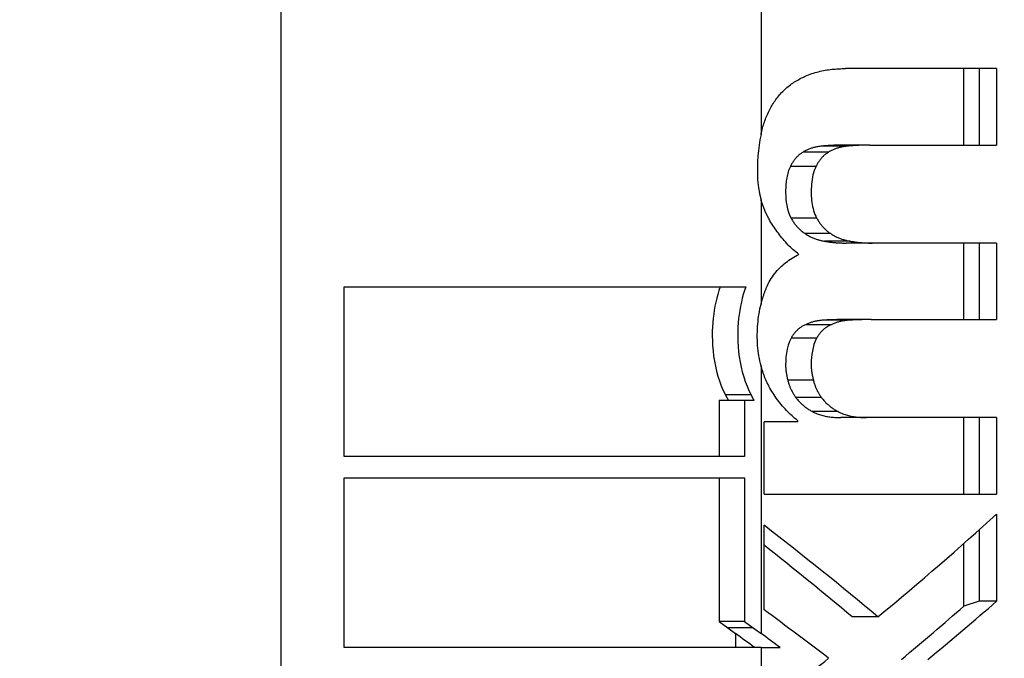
# Model space of a CAD drawing. Header units: inches. Extents: x 0 to 160, y -11 to 104.
# Tile 86 of 121: x 113.561 to 113.886, y 55.653 to 55.864. Entities that reach past the tile are written whole.
import ezdxf

# ---------------------------------------------------------------- set-up
doc = ezdxf.new("R2010")
doc.units = ezdxf.units.IN
doc.header["$LTSCALE"] = 9.614827
doc.header["$MEASUREMENT"] = 0
for name, color, linetype, lineweight in [('Dimensions(ANSI)', 7, 'Continuous', 25), ('Visible Edges(ANSI)', 7, 'Continuous', 25), ('Visible Tangent Edges(ANSI)', 7, 'Continuous', 25)]:
    doc.layers.add(name, color=color, linetype=linetype, lineweight=lineweight)
doc.styles.add('Dimension-ANSI', font='arialbd.ttf')
doc.dimstyles.new('INCH-ANSI', dxfattribs={"dimscale": 9.614827, "dimtxt": 0.12, "dimasz": 0.098425, "dimexe": 0.04, "dimexo": 0.04, "dimgap": 0.031496, "dimtad": 0, "dimtih": 1, "dimtoh": 1, "dimdec": 3, "dimzin": 0, "dimdsep": 46, "dimtxsty": 'Dimension-ANSI', "dimcen": 0.09, "dimdle": 0.312, "dimclrd": 179, "dimclre": 179, "dimclrt": 7, "dimadec": 1, "dimazin": 0, "dimtfac": 1, "dimtdec": 3, "dimtofl": 0, "dimtmove": 0, "dimatfit": 3, "dimfxl": 1, "dimtolj": 1, "dimtzin": 4, "dimlwd": 25, "dimlwe": 25, "dimarcsym": 0})

# ---------------------------------------------------------------- blocks, each defined once
blk = doc.blocks.new('*D20')
at = {"layer": 'Defpoints', "color": 0, "linetype": 'Continuous', "transparency": 16777216}
for p in [(113.69783, 89.07304), (114.8965, 89.07304), (112.74344, 22.01286)]:
    blk.add_point(p, dxfattribs=at)
at = {"layer": 'Dimensions(ANSI)', "color": 179, "linetype": 'Continuous', "lineweight": 25, "true_color": 0x262658, "transparency": 16777216}
blk.add_line((114.08242, 89.07304), (114.8965, 89.07304), dxfattribs=at)
at = {"layer": 'Dimensions(ANSI)', "color": 7, "linetype": 'Continuous', "lineweight": 25, "transparency": 16777216, "insert": (117.62494, 89.07304), "char_height": 1.153779, "attachment_point": 5, "style": 'Dimension-ANSI'}
blk.add_mtext('\\A1;46.375', dxfattribs=at)

msp = doc.modelspace()

# ---------------------------------------------------------------- linework, layer by layer
at = {"layer": 'Visible Edges(ANSI)'}
for p, q in [((113.88313, 55.84737), (113.83329, 55.84737)), ((113.87236, 55.82215), (113.87236, 55.84737)), ((113.87738, 55.84737), (113.87738, 55.82215)), ((113.88313, 55.84737), (113.88313, 55.82215)), ((113.84131, 55.82215), (113.83279, 55.82215)), ((113.84131, 55.82215), (113.88313, 55.82215)), ((113.84206, 55.78982), (113.83354, 55.78982)), ((113.88313, 55.78982), (113.84206, 55.78982)), ((113.87236, 55.7646), (113.87236, 55.78982)), ((113.87738, 55.78982), (113.87738, 55.7646)), ((113.88313, 55.78982), (113.88313, 55.7646)), ((113.66805, 55.77542), (113.80042, 55.77542)), ((113.66805, 55.71948), (113.66805, 55.77542)), ((113.84176, 55.7646), (113.83324, 55.7646)), ((113.84176, 55.7646), (113.88313, 55.7646)), ((113.80007, 55.73794), (113.79165, 55.73794)), ((113.79165, 55.73794), (113.79165, 55.71948)), ((113.80313, 55.73794), (113.80007, 55.73794)), ((113.80007, 55.73794), (113.80007, 55.71948)), ((113.8065, 55.70705), (113.8065, 55.73085)), ((113.81763, 55.73085), (113.8065, 55.73085)), ((113.81763, 55.73085), (113.81763, 55.7312)), ((113.84026, 55.73227), (113.83175, 55.73227)), ((113.88313, 55.73227), (113.84026, 55.73227)), ((113.87236, 55.70705), (113.87236, 55.73227)), ((113.87738, 55.73227), (113.87738, 55.70705)), ((113.88313, 55.73227), (113.88313, 55.70705)), ((113.80007, 55.71948), (113.66805, 55.71948)), ((113.66805, 55.71239), (113.80007, 55.71239)), ((113.66805, 55.65644), (113.66805, 55.71239)), ((113.79165, 55.71239), (113.79165, 55.66505)), ((113.80007, 55.71239), (113.80007, 55.66505)), ((113.8065, 55.70705), (113.88313, 55.70705)), ((113.88313, 55.70046), (113.88313, 55.67169)), ((113.8065, 55.66885), (113.8065, 55.69673)), ((113.87738, 55.69525), (113.87738, 55.67169)), ((113.87236, 55.67008), (113.87236, 55.69078)), ((113.87738, 55.67169), (113.87236, 55.67008)), ((113.88313, 55.67169), (113.87738, 55.67169)), ((113.844, 55.66654), (113.83547, 55.66654)), ((113.80007, 55.66505), (113.79165, 55.66505)), ((113.79165, 55.66505), (113.79451, 55.66294)), ((113.79451, 55.66294), (113.79705, 55.66107)), ((113.80007, 55.66505), (113.80293, 55.66294)), ((113.80293, 55.66294), (113.80547, 55.66107)), ((113.80547, 55.65644), (113.66805, 55.65644)), ((113.80547, 55.65644), (113.81173, 55.65644))]:
    msp.add_line(p, q, dxfattribs=at)
at = {"layer": 'Visible Edges(ANSI)', "flags": 128}
for points in [[(113.82007, 55.84488), (113.8206, 55.84511), (113.82113, 55.84533), (113.82167, 55.84553), (113.82221, 55.84572), (113.82276, 55.8459), (113.8233, 55.84607), (113.82385, 55.84622), (113.8244, 55.84636), (113.82495, 55.8465), (113.82551, 55.84662), (113.82606, 55.84673), (113.82661, 55.84683), (113.82717, 55.84692), (113.82773, 55.847), (113.82828, 55.84708), (113.82884, 55.84714), (113.8294, 55.8472), (113.82996, 55.84724), (113.83051, 55.84728), (113.83107, 55.84731), (113.83163, 55.84734), (113.83218, 55.84736), (113.83274, 55.84737), (113.83329, 55.84737)], [(113.81098, 55.83796), (113.81129, 55.83834), (113.81161, 55.83872), (113.81194, 55.83909), (113.81227, 55.83945), (113.81261, 55.8398), (113.81296, 55.84014), (113.81331, 55.84048), (113.81367, 55.8408), (113.81403, 55.84112), (113.8144, 55.84143), (113.81478, 55.84173), (113.81517, 55.84202), (113.81555, 55.84231), (113.81595, 55.84258), (113.81634, 55.84285), (113.81674, 55.84311), (113.81715, 55.84336), (113.81755, 55.8436), (113.81796, 55.84383), (113.81838, 55.84406), (113.8188, 55.84428), (113.81922, 55.84449), (113.81964, 55.84469), (113.82007, 55.84488)], [(113.80586, 55.8273), (113.80599, 55.82779), (113.80612, 55.82827), (113.80627, 55.82875), (113.80642, 55.82923), (113.80658, 55.82971), (113.80674, 55.83018), (113.80691, 55.83065), (113.80709, 55.83112), (113.80728, 55.83158), (113.80748, 55.83204), (113.80768, 55.8325), (113.80789, 55.83295), (113.80811, 55.8334), (113.80833, 55.83384), (113.80856, 55.83428), (113.8088, 55.83471), (113.80905, 55.83514), (113.8093, 55.83556), (113.80956, 55.83597), (113.80983, 55.83638), (113.81011, 55.83678), (113.81039, 55.83718), (113.81068, 55.83757), (113.81098, 55.83796)], [(113.80547, 55.82568), (113.80511, 55.82391), (113.80482, 55.82212), (113.80459, 55.82033), (113.80442, 55.81852), (113.80431, 55.81674), (113.80426, 55.81509), (113.80426, 55.81356), (113.8043, 55.81217), (113.80436, 55.81093), (113.80445, 55.80983), (113.80455, 55.80889), (113.80465, 55.8081), (113.80475, 55.80748), (113.80482, 55.80703), (113.80488, 55.80672), (113.80494, 55.80644), (113.80499, 55.80615), (113.80505, 55.80587), (113.80512, 55.80558), (113.80518, 55.8053), (113.80525, 55.80502), (113.80532, 55.80474), (113.80539, 55.80446), (113.80547, 55.80418)], [(113.80547, 55.82568), (113.80548, 55.82575), (113.8055, 55.82582), (113.80552, 55.82589), (113.80553, 55.82595), (113.80555, 55.82602), (113.80556, 55.82609), (113.80558, 55.82616), (113.80559, 55.82622), (113.80561, 55.82629), (113.80562, 55.82636), (113.80564, 55.82643), (113.80566, 55.82649), (113.80567, 55.82656), (113.80569, 55.82663), (113.80571, 55.8267), (113.80572, 55.82676), (113.80574, 55.82683), (113.80575, 55.8269), (113.80577, 55.82696), (113.80579, 55.82703), (113.80581, 55.8271), (113.80582, 55.82716), (113.80584, 55.82723), (113.80586, 55.8273)], [(113.82542, 55.82179), (113.82516, 55.82176), (113.82489, 55.82173), (113.82463, 55.82169), (113.82437, 55.82165), (113.82411, 55.82161), (113.82384, 55.82156), (113.82358, 55.8215), (113.82332, 55.82145), (113.82306, 55.82138), (113.8228, 55.82132), (113.82254, 55.82125), (113.82229, 55.82117), (113.82203, 55.82109), (113.82177, 55.821), (113.82152, 55.82091), (113.82127, 55.82081), (113.82102, 55.82071), (113.82077, 55.8206), (113.82052, 55.82049), (113.82027, 55.82037), (113.82003, 55.82025), (113.81979, 55.82012), (113.81955, 55.81998), (113.81931, 55.81984)], [(113.83279, 55.82215), (113.83249, 55.82215), (113.83219, 55.82214), (113.83188, 55.82214), (113.83157, 55.82214), (113.83127, 55.82213), (113.83096, 55.82213), (113.83066, 55.82212), (113.83035, 55.82211), (113.83004, 55.8221), (113.82974, 55.82209), (113.82943, 55.82208), (113.82912, 55.82206), (113.82882, 55.82205), (113.82851, 55.82203), (113.8282, 55.82201), (113.82789, 55.82199), (113.82758, 55.82197), (113.82727, 55.82195), (113.82697, 55.82193), (113.82666, 55.8219), (113.82635, 55.82188), (113.82604, 55.82185), (113.82573, 55.82182), (113.82542, 55.82179)], [(113.8339, 55.82179), (113.83364, 55.82176), (113.83337, 55.82173), (113.83311, 55.82169), (113.83284, 55.82165), (113.83258, 55.82161), (113.83232, 55.82156), (113.83205, 55.8215), (113.83179, 55.82145), (113.83153, 55.82138), (113.83127, 55.82132), (113.83101, 55.82125), (113.83075, 55.82117), (113.8305, 55.82109), (113.83024, 55.821), (113.82998, 55.82091), (113.82973, 55.82081), (113.82948, 55.82071), (113.82923, 55.8206), (113.82898, 55.82049), (113.82873, 55.82037), (113.82849, 55.82025), (113.82824, 55.82012), (113.828, 55.81998), (113.82776, 55.81984)], [(113.84131, 55.82215), (113.841, 55.82215), (113.8407, 55.82214), (113.84039, 55.82214), (113.84008, 55.82214), (113.83978, 55.82213), (113.83947, 55.82213), (113.83916, 55.82212), (113.83885, 55.82211), (113.83855, 55.8221), (113.83824, 55.82209), (113.83793, 55.82208), (113.83762, 55.82206), (113.83731, 55.82205), (113.837, 55.82203), (113.83669, 55.82201), (113.83638, 55.82199), (113.83607, 55.82197), (113.83576, 55.82195), (113.83545, 55.82193), (113.83514, 55.8219), (113.83483, 55.82188), (113.83452, 55.82185), (113.83421, 55.82182), (113.8339, 55.82179)], [(113.81931, 55.81984), (113.81909, 55.8197), (113.81888, 55.81956), (113.81867, 55.81941), (113.81846, 55.81926), (113.81826, 55.8191), (113.81806, 55.81894), (113.81786, 55.81877), (113.81767, 55.81859), (113.81748, 55.81841), (113.81729, 55.81823), (113.81711, 55.81803), (113.81693, 55.81784), (113.81676, 55.81763), (113.81659, 55.81743), (113.81642, 55.81721), (113.81626, 55.817), (113.81611, 55.81678), (113.81596, 55.81655), (113.81581, 55.81633), (113.81567, 55.81609), (113.81553, 55.81586), (113.81539, 55.81562), (113.81526, 55.81538), (113.81514, 55.81513)], [(113.82776, 55.81984), (113.82755, 55.8197), (113.82733, 55.81956), (113.82712, 55.81941), (113.82691, 55.81926), (113.82671, 55.8191), (113.82651, 55.81894), (113.82631, 55.81877), (113.82612, 55.81859), (113.82593, 55.81841), (113.82574, 55.81823), (113.82556, 55.81803), (113.82538, 55.81784), (113.82521, 55.81763), (113.82504, 55.81742), (113.82487, 55.81721), (113.82471, 55.817), (113.82455, 55.81678), (113.8244, 55.81655), (113.82425, 55.81633), (113.82411, 55.81609), (113.82397, 55.81586), (113.82384, 55.81562), (113.82371, 55.81538), (113.82358, 55.81513)], [(113.81514, 55.81513), (113.81493, 55.81468), (113.81474, 55.81423), (113.81456, 55.81376), (113.81441, 55.81328), (113.81427, 55.8128), (113.81415, 55.81231), (113.81404, 55.81182), (113.81394, 55.81132), (113.81386, 55.81082), (113.81379, 55.81032), (113.81373, 55.80981), (113.81369, 55.80931), (113.81364, 55.80874), (113.81361, 55.80805), (113.81358, 55.80724), (113.81358, 55.80634), (113.81361, 55.80537), (113.81367, 55.80434), (113.81379, 55.80327), (113.81397, 55.80219), (113.8142, 55.80111), (113.81451, 55.80006), (113.8149, 55.79905), (113.81537, 55.79808)], [(113.82358, 55.81513), (113.82327, 55.81446), (113.82301, 55.81376), (113.82278, 55.81304), (113.82259, 55.81231), (113.82243, 55.81157), (113.8223, 55.81082), (113.8222, 55.81006), (113.82212, 55.80927), (113.82206, 55.80848), (113.82203, 55.80769), (113.82202, 55.8069), (113.82202, 55.80613), (113.82205, 55.80537), (113.82209, 55.80464), (113.82215, 55.80394), (113.82224, 55.80326), (113.82234, 55.80257), (113.82247, 55.8019), (113.82262, 55.80123), (113.8228, 55.80057), (113.823, 55.79992), (113.82324, 55.79929), (113.82351, 55.79868), (113.82381, 55.79808)], [(113.80842, 55.79719), (113.80826, 55.79746), (113.80811, 55.79774), (113.80796, 55.79801), (113.80781, 55.79829), (113.80766, 55.79857), (113.80752, 55.79885), (113.80738, 55.79913), (113.80724, 55.79942), (113.8071, 55.7997), (113.80697, 55.79999), (113.80685, 55.80028), (113.80672, 55.80057), (113.8066, 55.80086), (113.80648, 55.80115), (113.80637, 55.80145), (113.80625, 55.80175), (113.80615, 55.80204), (113.80604, 55.80235), (113.80594, 55.80265), (113.80584, 55.80295), (113.80574, 55.80326), (113.80565, 55.80356), (113.80556, 55.80387), (113.80547, 55.80418)], [(113.81795, 55.78609), (113.81748, 55.78646), (113.81701, 55.78683), (113.81655, 55.78722), (113.8161, 55.78762), (113.81566, 55.78802), (113.81522, 55.78843), (113.81479, 55.78886), (113.81436, 55.78929), (113.81394, 55.78973), (113.81353, 55.79018), (113.81312, 55.79064), (113.81272, 55.7911), (113.81233, 55.79158), (113.81194, 55.79206), (113.81156, 55.79254), (113.81119, 55.79304), (113.81082, 55.79354), (113.81046, 55.79404), (113.8101, 55.79455), (113.80975, 55.79507), (113.80941, 55.79559), (113.80908, 55.79612), (113.80875, 55.79665), (113.80842, 55.79719)], [(113.81537, 55.79808), (113.81551, 55.79781), (113.81567, 55.79755), (113.81582, 55.7973), (113.81598, 55.79704), (113.81614, 55.79679), (113.81631, 55.79655), (113.81648, 55.79631), (113.81666, 55.79607), (113.81684, 55.79584), (113.81702, 55.79561), (113.81721, 55.79538), (113.81741, 55.79516), (113.8176, 55.79495), (113.81781, 55.79474), (113.81801, 55.79453), (113.81822, 55.79433), (113.81843, 55.79414), (113.81864, 55.79395), (113.81886, 55.79377), (113.81908, 55.79359), (113.81931, 55.79341), (113.81953, 55.79325), (113.81977, 55.79308), (113.82, 55.79293)], [(113.82381, 55.79808), (113.82396, 55.79781), (113.82411, 55.79755), (113.82427, 55.7973), (113.82443, 55.79704), (113.82459, 55.79679), (113.82476, 55.79655), (113.82493, 55.79631), (113.82511, 55.79607), (113.82529, 55.79584), (113.82547, 55.79561), (113.82566, 55.79538), (113.82586, 55.79516), (113.82606, 55.79495), (113.82626, 55.79474), (113.82646, 55.79453), (113.82667, 55.79433), (113.82688, 55.79414), (113.8271, 55.79395), (113.82732, 55.79377), (113.82754, 55.79359), (113.82776, 55.79341), (113.82799, 55.79325), (113.82822, 55.79308), (113.82846, 55.79293)], [(113.82, 55.79293), (113.82025, 55.79277), (113.8205, 55.79261), (113.82075, 55.79246), (113.82101, 55.79232), (113.82127, 55.79218), (113.82153, 55.79204), (113.82179, 55.79191), (113.82205, 55.79179), (113.82231, 55.79167), (113.82258, 55.79155), (113.82285, 55.79144), (113.82311, 55.79134), (113.82338, 55.79124), (113.82366, 55.79114), (113.82393, 55.79105), (113.8242, 55.79097), (113.82447, 55.79088), (113.82475, 55.79081), (113.82502, 55.79074), (113.8253, 55.79067), (113.82557, 55.79061), (113.82585, 55.79055), (113.82613, 55.79049), (113.8264, 55.79044)], [(113.82846, 55.79293), (113.82871, 55.79277), (113.82896, 55.79261), (113.82922, 55.79246), (113.82947, 55.79232), (113.82973, 55.79218), (113.82999, 55.79204), (113.83025, 55.79191), (113.83051, 55.79179), (113.83078, 55.79167), (113.83105, 55.79155), (113.83131, 55.79144), (113.83158, 55.79134), (113.83186, 55.79124), (113.83213, 55.79114), (113.8324, 55.79105), (113.83267, 55.79097), (113.83295, 55.79088), (113.83322, 55.79081), (113.8335, 55.79074), (113.83378, 55.79067), (113.83405, 55.79061), (113.83433, 55.79055), (113.83461, 55.79049), (113.83489, 55.79044)], [(113.8264, 55.79044), (113.8267, 55.79039), (113.827, 55.79034), (113.8273, 55.79029), (113.8276, 55.79025), (113.8279, 55.79021), (113.82819, 55.79017), (113.82849, 55.79013), (113.82879, 55.79009), (113.82909, 55.79006), (113.82939, 55.79003), (113.82968, 55.79), (113.82998, 55.78997), (113.83028, 55.78995), (113.83058, 55.78993), (113.83087, 55.78991), (113.83117, 55.78989), (113.83147, 55.78987), (113.83176, 55.78986), (113.83206, 55.78985), (113.83236, 55.78984), (113.83265, 55.78983), (113.83295, 55.78982), (113.83324, 55.78982), (113.83354, 55.78982)], [(113.83489, 55.79044), (113.83519, 55.79039), (113.83549, 55.79034), (113.83579, 55.79029), (113.83609, 55.79025), (113.83639, 55.79021), (113.83669, 55.79017), (113.83699, 55.79013), (113.83728, 55.79009), (113.83758, 55.79006), (113.83788, 55.79003), (113.83818, 55.79), (113.83848, 55.78997), (113.83878, 55.78995), (113.83908, 55.78993), (113.83938, 55.78991), (113.83968, 55.78989), (113.83998, 55.78987), (113.84027, 55.78986), (113.84057, 55.78985), (113.84087, 55.78984), (113.84117, 55.78983), (113.84147, 55.78982), (113.84176, 55.78982), (113.84206, 55.78982)], [(113.8073, 55.77516), (113.80758, 55.77579), (113.80787, 55.77639), (113.80818, 55.77699), (113.8085, 55.77757), (113.80885, 55.77813), (113.80921, 55.77868), (113.80958, 55.77922), (113.80997, 55.77974), (113.81038, 55.78025), (113.81081, 55.78075), (113.81125, 55.78123), (113.81171, 55.7817), (113.81218, 55.78216), (113.81266, 55.78259), (113.81315, 55.78301), (113.81365, 55.78341), (113.81416, 55.7838), (113.81468, 55.78417), (113.81521, 55.78453), (113.81574, 55.78487), (113.81628, 55.78519), (113.81683, 55.78551), (113.81739, 55.7858), (113.81795, 55.78609)], [(113.792, 55.77542), (113.79158, 55.77416), (113.7912, 55.77289), (113.79086, 55.77161), (113.79056, 55.77032), (113.79029, 55.76902), (113.79006, 55.76771), (113.78986, 55.76639), (113.7897, 55.76506), (113.78957, 55.76368), (113.78947, 55.76223), (113.78941, 55.76072), (113.78939, 55.75916), (113.78942, 55.75755), (113.7895, 55.75591), (113.78964, 55.75423), (113.78984, 55.75254), (113.7901, 55.75086), (113.79043, 55.7492), (113.79082, 55.74756), (113.79127, 55.74594), (113.79179, 55.74435), (113.79238, 55.74279), (113.79303, 55.74125), (113.79375, 55.73974)], [(113.80042, 55.77542), (113.8, 55.77417), (113.79963, 55.77289), (113.79928, 55.7716), (113.79898, 55.77029), (113.7987, 55.76897), (113.79847, 55.76763), (113.79827, 55.76627), (113.7981, 55.7649), (113.79798, 55.76351), (113.79788, 55.76211), (113.79783, 55.7607), (113.79781, 55.75927), (113.79784, 55.75748), (113.79793, 55.75571), (113.79809, 55.75397), (113.7983, 55.75226), (113.79857, 55.75059), (113.79891, 55.74894), (113.7993, 55.74732), (113.79976, 55.74574), (113.80027, 55.74419), (113.80085, 55.74267), (113.80148, 55.74118), (113.80217, 55.73974)], [(113.80547, 55.76967), (113.80553, 55.7699), (113.80559, 55.77014), (113.80565, 55.77037), (113.80572, 55.77061), (113.80578, 55.77084), (113.80585, 55.77107), (113.80592, 55.77131), (113.80599, 55.77154), (113.80606, 55.77177), (113.80613, 55.772), (113.80621, 55.77223), (113.80628, 55.77246), (113.80636, 55.77269), (113.80644, 55.77292), (113.80652, 55.77314), (113.8066, 55.77337), (113.80668, 55.7736), (113.80676, 55.77382), (113.80685, 55.77405), (113.80694, 55.77427), (113.80703, 55.7745), (113.80712, 55.77472), (113.80721, 55.77494), (113.8073, 55.77516)], [(113.80547, 55.74933), (113.80527, 55.75013), (113.80508, 55.75095), (113.80492, 55.75177), (113.80477, 55.75261), (113.80464, 55.75345), (113.80453, 55.75431), (113.80444, 55.75518), (113.80436, 55.75606), (113.80431, 55.75694), (113.80427, 55.75784), (113.80425, 55.75875), (113.80425, 55.75966), (113.80426, 55.76053), (113.80429, 55.7614), (113.80434, 55.76226), (113.8044, 55.76312), (113.80448, 55.76396), (113.80457, 55.7648), (113.80468, 55.76563), (113.80481, 55.76646), (113.80495, 55.76727), (113.80511, 55.76808), (113.80528, 55.76888), (113.80547, 55.76967)], [(113.82008, 55.76291), (113.81984, 55.7628), (113.8196, 55.76268), (113.81937, 55.76255), (113.81914, 55.76242), (113.81892, 55.76228), (113.81869, 55.76213), (113.81847, 55.76198), (113.81826, 55.76182), (113.81804, 55.76166), (113.81783, 55.76149), (113.81763, 55.76131), (113.81743, 55.76112), (113.81723, 55.76093), (113.81704, 55.76073), (113.81685, 55.76053), (113.81666, 55.76032), (113.81649, 55.7601), (113.81631, 55.75988), (113.81614, 55.75966), (113.81598, 55.75943), (113.81582, 55.7592), (113.81566, 55.75896), (113.81551, 55.75872), (113.81537, 55.75847)], [(113.8264, 55.76442), (113.82614, 55.7644), (113.82587, 55.76438), (113.8256, 55.76436), (113.82533, 55.76433), (113.82507, 55.7643), (113.8248, 55.76427), (113.82453, 55.76423), (113.82426, 55.76418), (113.824, 55.76414), (113.82373, 55.76409), (113.82346, 55.76403), (113.8232, 55.76397), (113.82293, 55.76391), (113.82267, 55.76384), (113.8224, 55.76377), (113.82214, 55.76369), (113.82188, 55.76361), (113.82162, 55.76352), (113.82136, 55.76343), (113.8211, 55.76334), (113.82084, 55.76324), (113.82059, 55.76313), (113.82033, 55.76302), (113.82008, 55.76291)], [(113.82854, 55.76291), (113.8283, 55.7628), (113.82806, 55.76268), (113.82783, 55.76255), (113.8276, 55.76242), (113.82737, 55.76228), (113.82715, 55.76213), (113.82693, 55.76198), (113.82671, 55.76182), (113.8265, 55.76166), (113.82629, 55.76149), (113.82608, 55.76131), (113.82588, 55.76112), (113.82568, 55.76093), (113.82548, 55.76073), (113.8253, 55.76053), (113.82511, 55.76032), (113.82493, 55.7601), (113.82476, 55.75988), (113.82459, 55.75966), (113.82442, 55.75943), (113.82426, 55.7592), (113.82411, 55.75896), (113.82396, 55.75872), (113.82381, 55.75847)], [(113.83324, 55.7646), (113.83296, 55.7646), (113.83268, 55.7646), (113.83239, 55.76459), (113.83211, 55.76459), (113.83183, 55.76459), (113.83155, 55.76459), (113.83126, 55.76458), (113.83098, 55.76458), (113.83069, 55.76457), (113.83041, 55.76457), (113.83012, 55.76456), (113.82984, 55.76455), (113.82955, 55.76454), (113.82927, 55.76454), (113.82898, 55.76453), (113.8287, 55.76452), (113.82841, 55.76451), (113.82813, 55.7645), (113.82784, 55.76448), (113.82755, 55.76447), (113.82727, 55.76446), (113.82698, 55.76445), (113.82669, 55.76443), (113.8264, 55.76442)], [(113.83489, 55.76442), (113.83462, 55.7644), (113.83435, 55.76438), (113.83408, 55.76436), (113.83381, 55.76433), (113.83354, 55.7643), (113.83327, 55.76427), (113.83301, 55.76423), (113.83274, 55.76418), (113.83247, 55.76414), (113.8322, 55.76409), (113.83193, 55.76403), (113.83167, 55.76397), (113.8314, 55.76391), (113.83114, 55.76384), (113.83087, 55.76377), (113.83061, 55.76369), (113.83035, 55.76361), (113.83008, 55.76352), (113.82982, 55.76343), (113.82956, 55.76334), (113.8293, 55.76324), (113.82905, 55.76313), (113.82879, 55.76302), (113.82854, 55.76291)], [(113.84176, 55.7646), (113.84148, 55.7646), (113.84119, 55.7646), (113.84091, 55.76459), (113.84062, 55.76459), (113.84034, 55.76459), (113.84005, 55.76459), (113.83977, 55.76458), (113.83948, 55.76458), (113.8392, 55.76457), (113.83891, 55.76457), (113.83863, 55.76456), (113.83834, 55.76455), (113.83805, 55.76454), (113.83777, 55.76454), (113.83748, 55.76453), (113.83719, 55.76452), (113.83691, 55.76451), (113.83662, 55.7645), (113.83633, 55.76448), (113.83604, 55.76447), (113.83575, 55.76446), (113.83547, 55.76445), (113.83518, 55.76443), (113.83489, 55.76442)], [(113.81537, 55.75847), (113.81481, 55.75733), (113.81439, 55.7561), (113.81407, 55.75484), (113.81385, 55.75355), (113.8137, 55.75223), (113.81361, 55.75091), (113.81358, 55.74965), (113.81358, 55.74921), (113.81359, 55.74896), (113.8136, 55.74871), (113.81362, 55.74844), (113.81364, 55.74818), (113.81367, 55.74791), (113.8137, 55.74763), (113.81374, 55.74734), (113.81379, 55.74705), (113.81383, 55.74676), (113.81389, 55.74646), (113.81394, 55.74616), (113.814, 55.74586), (113.81407, 55.74555), (113.81414, 55.74524), (113.81421, 55.74493), (113.81428, 55.74461)], [(113.82381, 55.75847), (113.82332, 55.75747), (113.82292, 55.7564), (113.82262, 55.7553), (113.82239, 55.75418), (113.82223, 55.75308), (113.82212, 55.75203), (113.82205, 55.75106), (113.82202, 55.75023), (113.82202, 55.74956), (113.82202, 55.74909), (113.82204, 55.74879), (113.82205, 55.74849), (113.82208, 55.74819), (113.82211, 55.74787), (113.82215, 55.74756), (113.8222, 55.74724), (113.82225, 55.74691), (113.82231, 55.74659), (113.82237, 55.74626), (113.82243, 55.74593), (113.8225, 55.7456), (113.82257, 55.74527), (113.82265, 55.74494), (113.82272, 55.74461)], [(113.80778, 55.74319), (113.80766, 55.74344), (113.80754, 55.74368), (113.80743, 55.74393), (113.80731, 55.74417), (113.8072, 55.74442), (113.80709, 55.74467), (113.80698, 55.74492), (113.80687, 55.74517), (113.80677, 55.74542), (113.80667, 55.74568), (113.80657, 55.74593), (113.80647, 55.74619), (113.80638, 55.74644), (113.80628, 55.7467), (113.80619, 55.74696), (113.8061, 55.74722), (113.80602, 55.74748), (113.80593, 55.74774), (113.80585, 55.748), (113.80577, 55.74826), (113.80569, 55.74853), (113.80562, 55.74879), (113.80554, 55.74906), (113.80547, 55.74933)], [(113.81763, 55.7312), (113.81714, 55.7316), (113.81665, 55.73201), (113.81616, 55.73242), (113.81569, 55.73285), (113.81522, 55.73328), (113.81475, 55.73372), (113.81429, 55.73417), (113.81384, 55.73463), (113.8134, 55.7351), (113.81296, 55.73558), (113.81253, 55.73607), (113.81211, 55.73657), (113.8117, 55.73708), (113.81129, 55.7376), (113.8109, 55.73812), (113.81051, 55.73865), (113.81014, 55.73919), (113.80977, 55.73974), (113.80942, 55.74029), (113.80907, 55.74086), (113.80873, 55.74143), (113.80841, 55.74201), (113.80809, 55.7426), (113.80778, 55.74319)], [(113.81428, 55.74461), (113.81435, 55.74435), (113.81441, 55.7441), (113.81449, 55.74384), (113.81457, 55.74358), (113.81465, 55.74333), (113.81474, 55.74308), (113.81483, 55.74283), (113.81492, 55.74259), (113.81502, 55.74234), (113.81512, 55.7421), (113.81523, 55.74186), (113.81534, 55.74162), (113.81546, 55.74138), (113.81557, 55.74115), (113.81569, 55.74092), (113.81582, 55.74069), (113.81595, 55.74046), (113.81608, 55.74023), (113.81621, 55.74001), (113.81635, 55.73979), (113.81648, 55.73957), (113.81663, 55.73935), (113.81677, 55.73914), (113.81692, 55.73893)], [(113.82272, 55.74461), (113.82279, 55.74435), (113.82286, 55.7441), (113.82293, 55.74384), (113.82301, 55.74358), (113.82309, 55.74333), (113.82318, 55.74308), (113.82327, 55.74283), (113.82337, 55.74259), (113.82346, 55.74234), (113.82357, 55.7421), (113.82367, 55.74186), (113.82379, 55.74162), (113.8239, 55.74138), (113.82402, 55.74115), (113.82414, 55.74092), (113.82426, 55.74069), (113.82439, 55.74046), (113.82452, 55.74023), (113.82466, 55.74001), (113.82479, 55.73979), (113.82493, 55.73957), (113.82507, 55.73935), (113.82522, 55.73914), (113.82537, 55.73893)], [(113.79375, 55.73974), (113.79379, 55.73966), (113.79383, 55.73958), (113.79387, 55.73951), (113.79391, 55.73943), (113.79394, 55.73936), (113.79398, 55.73928), (113.79402, 55.73921), (113.79406, 55.73913), (113.7941, 55.73906), (113.79414, 55.73898), (113.79418, 55.73891), (113.79422, 55.73883), (113.79426, 55.73876), (113.7943, 55.73868), (113.79434, 55.73861), (113.79438, 55.73853), (113.79442, 55.73846), (113.79446, 55.73838), (113.7945, 55.73831), (113.79454, 55.73824), (113.79458, 55.73816), (113.79463, 55.73809), (113.79467, 55.73801), (113.79471, 55.73794)], [(113.80217, 55.73974), (113.80221, 55.73966), (113.80225, 55.73958), (113.80229, 55.73951), (113.80233, 55.73943), (113.80236, 55.73936), (113.8024, 55.73928), (113.80244, 55.73921), (113.80248, 55.73913), (113.80252, 55.73906), (113.80256, 55.73898), (113.8026, 55.73891), (113.80264, 55.73883), (113.80268, 55.73876), (113.80272, 55.73868), (113.80276, 55.73861), (113.8028, 55.73853), (113.80284, 55.73846), (113.80288, 55.73838), (113.80292, 55.73831), (113.80297, 55.73823), (113.80301, 55.73816), (113.80305, 55.73809), (113.80309, 55.73801), (113.80313, 55.73794)], [(113.81692, 55.73893), (113.8171, 55.73867), (113.81729, 55.73842), (113.81749, 55.73818), (113.81769, 55.73794), (113.8179, 55.7377), (113.81811, 55.73748), (113.81832, 55.73725), (113.81854, 55.73704), (113.81876, 55.73682), (113.81899, 55.73662), (113.81922, 55.73642), (113.81945, 55.73622), (113.81969, 55.73603), (113.81993, 55.73584), (113.82017, 55.73566), (113.82042, 55.73548), (113.82067, 55.73531), (113.82092, 55.73514), (113.82117, 55.73498), (113.82142, 55.73482), (113.82168, 55.73466), (113.82193, 55.73451), (113.82219, 55.73437), (113.82245, 55.73422)], [(113.82537, 55.73893), (113.82555, 55.73867), (113.82574, 55.73842), (113.82594, 55.73818), (113.82614, 55.73794), (113.82635, 55.7377), (113.82656, 55.73748), (113.82677, 55.73725), (113.82699, 55.73704), (113.82722, 55.73682), (113.82745, 55.73662), (113.82768, 55.73642), (113.82791, 55.73622), (113.82815, 55.73603), (113.82839, 55.73584), (113.82863, 55.73566), (113.82888, 55.73548), (113.82913, 55.73531), (113.82938, 55.73514), (113.82963, 55.73498), (113.82989, 55.73482), (113.83014, 55.73466), (113.8304, 55.73451), (113.83066, 55.73437), (113.83092, 55.73422)], [(113.82245, 55.73422), (113.82281, 55.73403), (113.82318, 55.73385), (113.82356, 55.73369), (113.82393, 55.73353), (113.82432, 55.73339), (113.8247, 55.73326), (113.82508, 55.73314), (113.82547, 55.73302), (113.82586, 55.73292), (113.82625, 55.73283), (113.82664, 55.73274), (113.82703, 55.73267), (113.82742, 55.7326), (113.82781, 55.73254), (113.8282, 55.73248), (113.8286, 55.73243), (113.829, 55.73239), (113.82939, 55.73236), (113.82979, 55.73233), (113.83018, 55.73231), (113.83058, 55.73229), (113.83097, 55.73228), (113.83136, 55.73227), (113.83175, 55.73227)], [(113.83092, 55.73422), (113.83128, 55.73403), (113.83165, 55.73385), (113.83203, 55.73369), (113.83241, 55.73353), (113.83279, 55.73339), (113.83317, 55.73326), (113.83356, 55.73314), (113.83395, 55.73302), (113.83434, 55.73292), (113.83473, 55.73283), (113.83512, 55.73274), (113.83551, 55.73267), (113.8359, 55.7326), (113.8363, 55.73254), (113.8367, 55.73248), (113.83709, 55.73244), (113.83749, 55.73239), (113.83789, 55.73236), (113.83829, 55.73233), (113.83868, 55.73231), (113.83908, 55.73229), (113.83947, 55.73228), (113.83987, 55.73227), (113.84026, 55.73227)]]:
    msp.add_lwpolyline(points, dxfattribs=at)
at = {"layer": 'Visible Edges(ANSI)'}
for centre, major_axis, ratio, start_param, end_param in [((113.68517, 55.63589), (0.28197, 0.18894), 0.206447, 5.16689, 5.343968), ((113.68517, 55.69753), (0.28188, -0.19123), 0.207328, 1.11857, 1.270205), ((113.68517, 55.69753), (0.26215, -0.17784), 0.207328, 1.106749, 1.234431), ((113.68517, 55.61009), (0.28232, 0.17973), 0.202577, 5.247296, 5.353173), ((113.68517, 55.6696), (0.28227, -0.18091), 0.203104, 1.175559, 1.259913), ((113.68517, 55.61009), (0.26255, 0.16715), 0.202577, 5.264704, 5.369531), ((113.68517, 55.66107), (0.26252, -0.16803), 0.202999, 1.237427, 1.26367), ((113.68517, 55.66107), (0.28228, -0.18067), 0.202999, 1.239264, 1.26367), ((113.68517, 55.63593), (0.28219, 0.18303), 0.204028, 5.021146, 5.1055)]:
    msp.add_ellipse(centre, major_axis=major_axis, ratio=ratio, start_param=start_param, end_param=end_param, dxfattribs=at)
at = {"layer": 'Visible Tangent Edges(ANSI)'}
for p, q in [((113.64724, 54.83293), (113.64724, 56.25297)), ((113.80547, 56.25297), (113.80547, 55.82568)), ((113.8339, 55.82179), (113.82542, 55.82179)), ((113.82776, 55.81984), (113.81931, 55.81984)), ((113.82358, 55.81513), (113.81514, 55.81513)), ((113.80547, 55.80418), (113.80547, 55.76967)), ((113.82381, 55.79808), (113.81537, 55.79808)), ((113.82846, 55.79293), (113.82, 55.79293)), ((113.83489, 55.79044), (113.8264, 55.79044)), ((113.82854, 55.76291), (113.82008, 55.76291)), ((113.83489, 55.76442), (113.8264, 55.76442)), ((113.82381, 55.75847), (113.81537, 55.75847)), ((113.80547, 55.74933), (113.80547, 55.66107)), ((113.82272, 55.74461), (113.81428, 55.74461)), ((113.80217, 55.73974), (113.79375, 55.73974)), ((113.82537, 55.73893), (113.81692, 55.73893)), ((113.83092, 55.73422), (113.82245, 55.73422)), ((113.80293, 55.66294), (113.79451, 55.66294)), ((113.79705, 55.66107), (113.79705, 55.65644)), ((113.80547, 55.65644), (113.80547, 55.64935))]:
    msp.add_line(p, q, dxfattribs=at)

# ---------------------------------------------------------------- dimensions: what is measured, and where the dimension line sits
at = {"layer": 'Dimensions(ANSI)', "color": 179, "linetype": 'Continuous', "lineweight": 25, "true_color": 0x262658}
dim = msp.add_ordinate_dim(feature_location=(113.69783, 89.07304), offset=(1.19867, 0), dtype=0, origin=(112.74344, 22.01286), dimstyle='INCH-ANSI', override={"dimgap": 0.031496, "dimtad": 0, "dimdec": 3, "dimlfac": 0.691543, "dimtol": 0, "dimlim": 0, "dimtp": 0, "dimtm": 0, "dimtdec": 3}, dxfattribs=at)
dim.commit()
dim.dimension.update_dxf_attribs({"geometry": '*D20', "text_midpoint": (117.62494, 89.07304)})

doc.saveas('drawing.dxf')
